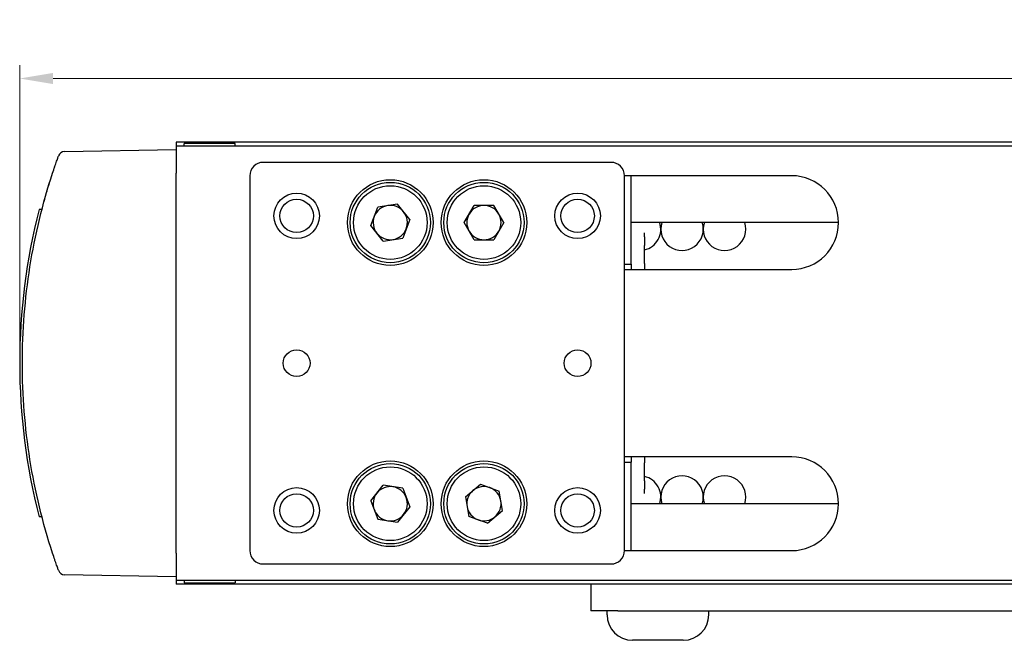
# Model space of a CAD drawing. Header units: inches. Extents: x 0 to 5766, y -2164 to 1330.
# Tile 188 of 210: x 4872 to 4945, y -1 to 45. Entities that reach past the tile are written whole.
import ezdxf

# ---------------------------------------------------------------- set-up
doc = ezdxf.new("R2010")
doc.units = ezdxf.units.IN
doc.header["$MEASUREMENT"] = 0
doc.layers.add('AM_5', color=3, linetype='Continuous', lineweight=15)
doc.layers.add('可見 (ISO)', color=7, linetype='Continuous', lineweight=25)
doc.styles.add('尺寸標註', font='romans.shx', dxfattribs={"bigfont": 'CHINESET.SHX'})
doc.dimstyles.new('CNS1$0', dxfattribs={"dimtxt": 2.5, "dimasz": 2.5, "dimexe": 1, "dimexo": 1, "dimgap": 1.5, "dimtad": 1, "dimtoh": 1, "dimdec": 1, "dimdsep": 46, "dimtxsty": '尺寸標註', "dimcen": 0, "dimclrd": 2, "dimclre": 2, "dimclrt": 1, "dimadec": 0, "dimazin": 2, "dimtp": 0.1, "dimtm": 0.1, "dimtfac": 0.71, "dimtdec": 1, "dimtmove": 0, "dimatfit": 0, "dimfxl": 0, "dimlwd": 13, "dimlwe": 13, "dimarcsym": 0})

# ---------------------------------------------------------------- blocks, each defined once
blk = doc.blocks.new('*D497')
at = {"layer": 'AM_5', "color": 2, "lineweight": 13}
for p, q in [((4871.816, 20.441), (4871.816, 41.704)), ((5032.536, 25.653), (5032.536, 41.704)), ((4874.316, 40.704), (5030.036, 40.704))]:
    blk.add_line(p, q, dxfattribs=at)
at = {"layer": 'AM_5', "color": 2}
for points in [[(4874.316, 41.12), (4874.316, 40.287), (4871.816, 40.704)], [(5030.036, 41.12), (5030.036, 40.287), (5032.536, 40.704)]]:
    blk.add_solid(points, dxfattribs=at)
at = {"layer": 'Defpoints', "color": 0}
for p in [(5032.536, 40.704), (5032.536, 24.653), (4871.816, 19.441)]:
    blk.add_point(p, dxfattribs=at)
at = {"layer": 'AM_5', "color": 1, "insert": (4952.176, 43.454), "char_height": 2.5, "attachment_point": 5, "style": '尺寸標註'}
blk.add_mtext('160.7', dxfattribs=at)

msp = doc.modelspace()

# ---------------------------------------------------------------- linework, layer by layer
at = {"layer": '可見 (ISO)'}
for p, q in [((4875.174, 35.245), (4883.516, 35.391)), ((4883.516, 35.941), (4883.516, 35.641)), ((4996.516, 35.941), (4883.516, 35.941)), ((4883.516, 35.641), (4883.516, 33.641)), ((4996.516, 35.641), (4883.516, 35.641)), ((4887.916, 35.841), (4884.116, 35.841)), ((4884.116, 35.641), (4884.116, 35.841)), ((4887.916, 35.641), (4887.916, 35.841)), ((4916.016, 34.441), (4890.016, 34.441)), ((4883.516, 5.241), (4883.516, 33.641)), ((4889.016, 33.441), (4889.016, 5.441)), ((4929.516, 33.441), (4917.016, 33.441)), ((4917.016, 5.441), (4917.016, 33.441)), ((4917.516, 26.841), (4917.516, 33.441)), ((4873.482, 30.927), (4873.274, 30.924)), ((4898.056, 29.714), (4898.59, 31.092)), ((4900.051, 31.319), (4898.59, 31.092)), ((4900.977, 30.167), (4900.051, 31.319)), ((4905.038, 29.941), (4905.777, 31.221)), ((4907.255, 31.221), (4905.777, 31.221)), ((4907.994, 29.941), (4907.255, 31.221)), ((4898.982, 28.562), (4898.056, 29.714)), ((4900.977, 30.167), (4900.443, 28.789)), ((4905.777, 28.661), (4905.038, 29.941)), ((4907.994, 29.941), (4907.255, 28.661)), ((4933.016, 29.941), (4917.516, 29.941)), ((4898.982, 28.562), (4900.443, 28.789)), ((4918.516, 28.864), (4918.516, 29.17)), ((4918.516, 28.864), (4918.516, 28.228)), ((4905.777, 28.661), (4907.255, 28.661)), ((4918.516, 26.886), (4918.516, 28.228)), ((4917.016, 26.841), (4917.516, 26.841)), ((4917.516, 26.841), (4917.516, 26.441)), ((4918.516, 26.886), (4918.516, 26.441)), ((4917.016, 26.441), (4929.516, 26.441)), ((4929.516, 12.441), (4917.016, 12.441)), ((4917.016, 12.041), (4917.516, 12.041)), ((4917.516, 12.441), (4917.516, 12.041)), ((4917.516, 5.441), (4917.516, 12.041)), ((4918.516, 12.441), (4918.516, 11.995)), ((4918.516, 10.653), (4918.516, 11.995)), ((4898.056, 9.165), (4898.981, 10.318)), ((4900.442, 10.093), (4898.981, 10.318)), ((4905.129, 9.45), (4906.264, 10.397)), ((4906.264, 10.397), (4907.651, 9.888)), ((4918.516, 10.653), (4918.516, 10.017)), ((4900.442, 10.093), (4900.977, 8.716)), ((4907.904, 8.432), (4907.651, 9.888)), ((4918.516, 9.712), (4918.516, 10.017)), ((4898.056, 9.165), (4898.591, 7.788)), ((4905.129, 9.45), (4905.382, 7.993)), ((4933.016, 8.941), (4917.516, 8.941)), ((4900.977, 8.716), (4900.052, 7.563)), ((4906.769, 7.484), (4907.904, 8.432)), ((4873.482, 7.954), (4873.274, 7.958)), ((4898.591, 7.788), (4900.052, 7.563)), ((4906.769, 7.484), (4905.382, 7.993)), ((4883.516, 5.241), (4883.516, 3.241)), ((4917.016, 5.441), (4929.516, 5.441)), ((4890.016, 4.441), (4916.016, 4.441)), ((4883.516, 3.491), (4875.174, 3.636)), ((4883.516, 3.241), (4883.516, 2.941)), ((4883.516, 3.241), (4996.516, 3.241)), ((4884.116, 3.241), (4884.116, 3.041)), ((4884.116, 3.041), (4887.916, 3.041)), ((4887.916, 3.241), (4887.916, 3.041)), ((4996.516, 2.941), (4883.516, 2.941)), ((4914.516, 2.941), (4914.516, 0.941)), ((4916.516, 0.941), (4914.516, 0.941)), ((4915.716, 0.641), (4915.716, 0.941)), ((4916.516, 0.941), (5011.516, 0.941)), ((4923.316, 0.641), (4923.316, 0.941)), ((4921.416, -1.259), (4917.616, -1.259))]:
    msp.add_line(p, q, dxfattribs=at)
for centre, radius in [((4899.516, 29.941), 3.2), ((4906.516, 29.941), 3.2), ((4899.516, 29.941), 3), ((4899.516, 29.941), 2.75), ((4906.516, 29.941), 3), ((4906.516, 29.941), 2.75), ((4892.516, 30.441), 1.7), ((4892.516, 30.441), 1.25), ((4913.516, 30.441), 1.7), ((4913.516, 30.441), 1.25), ((4892.516, 19.441), 1), ((4913.516, 19.441), 1), ((4899.516, 8.941), 3.2), ((4899.516, 8.941), 3), ((4906.516, 8.941), 3.2), ((4906.516, 8.941), 3), ((4899.516, 8.941), 2.75), ((4906.516, 8.941), 2.75), ((4892.516, 8.441), 1.7), ((4892.516, 8.441), 1.25), ((4913.516, 8.441), 1.7), ((4913.516, 8.441), 1.25)]:
    msp.add_circle(centre, radius, dxfattribs=at)
for centre, radius, start, end in [((4875.183, 34.745), 0.5, 91, 160.23152), ((4890.016, 33.441), 1, 90, 180), ((4916.016, 33.441), 1, 0, 90), ((4929.516, 29.941), 3.5, 270, 90), ((4917.766, 19.441), 45.95, 165.52823, 194.47177), ((4899.516, 29.941), 1.28, 98.81682, 158.81682), ((4899.516, 29.941), 1.28, 38.81682, 98.81682), ((4906.516, 29.941), 1.28, 90, 150), ((4906.516, 29.941), 1.28, 30, 90), ((4899.516, 29.941), 1.28, 158.81682, 218.81682), ((4899.516, 29.941), 1.28, 338.81682, 38.81682), ((4906.516, 29.941), 1.28, 150, 210), ((4906.516, 29.941), 1.28, 330, 30), ((4899.516, 29.941), 1.28, 278.81682, 338.81682), ((4918.146, 29.44), 1.587, 283.49448, 18.36425), ((4921.321, 29.44), 1.587, 161.63575, 18.36425), ((4924.496, 29.44), 1.587, 161.63575, 18.36425), ((4899.516, 29.941), 1.28, 218.81682, 278.81682), ((4906.516, 29.941), 1.28, 210, 270), ((4906.516, 29.941), 1.28, 270, 330), ((4929.516, 8.941), 3.5, 270, 90), ((4918.146, 9.441), 1.587, 341.63575, 76.50552), ((4921.321, 9.441), 1.587, 341.63575, 198.36425), ((4924.496, 9.441), 1.587, 341.63575, 198.36425), ((4899.516, 8.941), 1.28, 141.2497, 201.2497), ((4899.516, 8.941), 1.28, 81.2497, 141.2497), ((4899.516, 8.941), 1.28, 21.2497, 81.2497), ((4906.516, 8.941), 1.28, 129.85448, 189.85448), ((4906.516, 8.941), 1.28, 69.85448, 129.85448), ((4906.516, 8.941), 1.28, 9.85448, 69.85448), ((4899.516, 8.941), 1.28, 321.2497, 21.2497), ((4906.516, 8.941), 1.28, 309.85448, 9.85448), ((4899.516, 8.941), 1.28, 201.2497, 261.2497), ((4899.516, 8.941), 1.28, 261.2497, 321.2497), ((4906.516, 8.941), 1.28, 189.85448, 249.85448), ((4906.516, 8.941), 1.28, 249.85448, 309.85448), ((4890.016, 5.441), 1, 180, 270), ((4916.016, 5.441), 1, 270, 0), ((4875.183, 4.136), 0.5, 199.76848, 269), ((4917.616, 0.641), 1.9, 180, 270), ((4921.416, 0.641), 1.9, 270, 0)]:
    msp.add_arc(centre, radius, start, end, dxfattribs=at)
for points, knots in [([(4874.277, 33.643), (4874.33, 33.805), (4874.383, 33.966), (4874.485, 34.267), (4874.534, 34.407), (4874.617, 34.645), (4874.652, 34.744), (4874.688, 34.845), (4874.697, 34.871), (4874.709, 34.905), (4874.713, 34.914), (4874.713, 34.914)], [0, 0, 0, 0, 0.000507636, 0.000507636, 0.001015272, 0.001015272, 0.001522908, 0.001522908, 0.001776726, 0.001776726, 0.002030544, 0.002030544, 0.002030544, 0.002030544]), ([(4874.416, 34.063), (4874.421, 34.077), (4874.425, 34.089), (4874.44, 34.133), (4874.447, 34.153), (4874.447, 34.154), (4874.447, 34.154), (4874.447, 34.154)], [0, 0, 0, 0, 0.01604418, 0.01604418, 0.06437164, 0.06437164, 0.06518772, 0.06518772, 0.06518772, 0.06518772]), ([(4874.277, 5.238), (4873.53, 7.526), (4872.963, 9.873), (4872.585, 12.25), (4872.207, 14.627), (4872.016, 17.034), (4872.016, 19.441), (4872.016, 21.847), (4872.207, 24.254), (4872.585, 26.631), (4872.963, 29.008), (4873.53, 31.355), (4874.277, 33.643)], [2.8259433, 2.8259433, 2.8259433, 2.8259433, 2.983768, 2.983768, 2.983768, 3.1415927, 3.1415927, 3.1415927, 3.2994173, 3.2994173, 3.2994173, 3.457242, 3.457242, 3.457242, 3.457242]), ([(4872.985, 28.806), (4872.985, 28.806), (4872.985, 28.806), (4872.985, 28.806), (4872.985, 28.807), (4872.986, 28.807), (4872.986, 28.807), (4872.986, 28.808)], [0.028788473, 0.028788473, 0.028788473, 0.028788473, 0.028902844, 0.028902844, 0.032883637, 0.032883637, 0.03546567, 0.03546567, 0.03546567, 0.03546567]), ([(4874.713, 3.967), (4874.713, 3.967), (4874.7, 4.003), (4874.676, 4.07), (4874.664, 4.103), (4874.649, 4.145), (4874.632, 4.192), (4874.616, 4.24), (4874.597, 4.293), (4874.576, 4.353), (4874.555, 4.413), (4874.532, 4.478), (4874.509, 4.547), (4874.485, 4.616), (4874.46, 4.688), (4874.435, 4.764), (4874.383, 4.916), (4874.33, 5.075), (4874.277, 5.238)], [0, 0, 0, 0, 0.000509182, 0.000509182, 0.000509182, 0.00076434, 0.00076434, 0.00076434, 0.001020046, 0.001020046, 0.001020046, 0.001276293, 0.001276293, 0.001276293, 0.001532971, 0.001532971, 0.001532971, 0.002047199, 0.002047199, 0.002047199, 0.002047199])]:
    msp.add_open_spline(points, degree=3, knots=knots, dxfattribs=at)
for points in [[(4874.398, 34.008), (4874.411, 34.047), (4874.421, 34.079), (4874.43, 34.103)], [(4873.803, 32.101), (4873.886, 32.39), (4873.97, 32.67), (4874.048, 32.922)], [(4873.628, 31.475), (4873.702, 31.747), (4873.779, 32.02), (4873.855, 32.279)], [(4872.996, 10.023), (4872.993, 10.039), (4872.985, 10.076), (4872.986, 10.074)]]:
    msp.add_open_spline(points, degree=3, dxfattribs=at)

# ---------------------------------------------------------------- dimensions: what is measured, and where the dimension line sits
at = {"layer": 'AM_5'}
dim = msp.add_linear_dim(base=(5032.536, 40.704), p1=(4871.816, 19.441), p2=(5032.536, 24.653), dimstyle='CNS1$0', override={"dimtol": 0, "dimlim": 0, "dimtp": 0.1, "dimtm": 0.1, "dimtfac": 0.71, "dimtdec": 3, "dimtolj": 0, "dimtzin": 8}, dxfattribs=at)
dim.commit()
dim.dimension.update_dxf_attribs({"geometry": '*D497', "text_midpoint": (4952.176, 43.454)})

doc.saveas('drawing.dxf')
